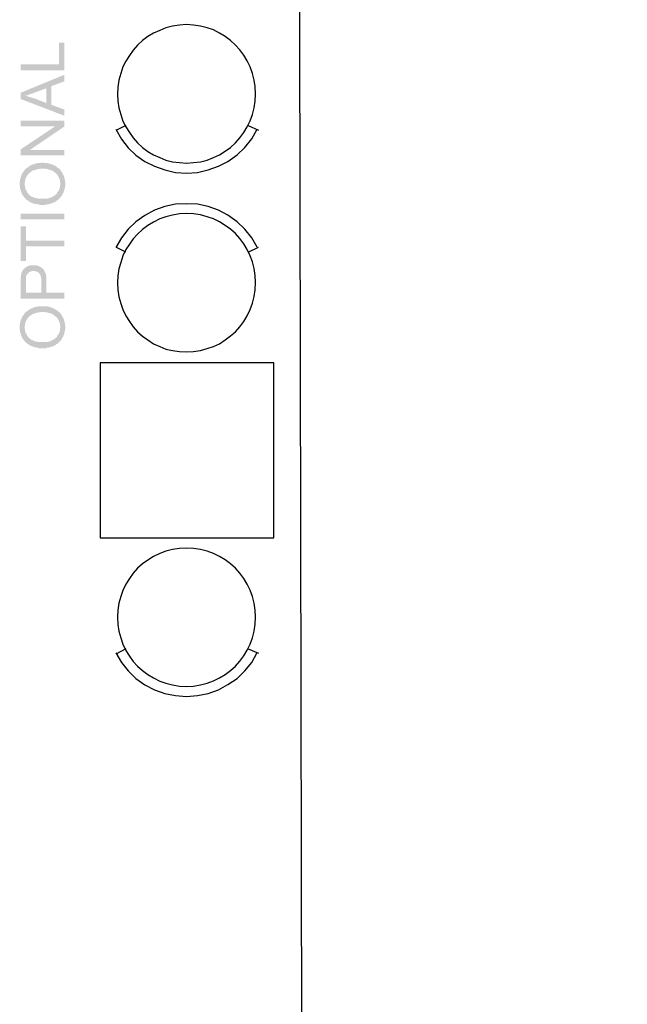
# Model space of a CAD drawing. Header units: millimetres. Extents: x 13115352 to 26511604, y 2875787 to 5794155.
# Tile 21 of 115: x 13121961 to 13124084, y 2882614 to 2886055. Entities that reach past the tile are written whole.
import ezdxf

# ---------------------------------------------------------------- set-up
doc = ezdxf.new("R2010")
doc.units = ezdxf.units.MM
doc.layers.get('0').update_dxf_attribs({"lineweight": 0})

msp = doc.modelspace()

# ---------------------------------------------------------------- hatches: boundary and pattern name
at = {"true_color": 0x545454}
for points in [[(13122117.8, 2885878.8), (13121964.2, 2885878.8), (13121964.2, 2885898.9), (13122099.1, 2885898.9), (13122099.1, 2885975), (13122117.8, 2885975)], [(13122117.8, 2885581.8), (13121964.2, 2885581.8), (13121964.2, 2885601.9), (13122084.8, 2885682.2), (13121964.2, 2885682.2), (13121964.2, 2885702.3), (13122117.8, 2885702.3), (13122117.8, 2885682.2), (13121997.2, 2885600.4), (13122117.8, 2885600.4)], [(13122117.8, 2885357.9), (13121964.2, 2885357.9), (13121964.2, 2885378), (13122117.8, 2885378)], [(13122117.8, 2885263.2), (13121982.9, 2885263.2), (13121982.9, 2885211.5), (13121964.2, 2885211.5), (13121964.2, 2885333.5), (13121982.9, 2885333.5), (13121982.9, 2885283.3), (13122117.8, 2885283.3)]]:
    msp.add_hatch(color=251, dxfattribs=at).paths.add_polyline_path(points)
h = msp.add_hatch(color=251, dxfattribs=at)
h.paths.add_polyline_path([(13122117.8, 2885719.5), (13121964.2, 2885778.4), (13121964.2, 2885799.9), (13122117.8, 2885863.1), (13122117.8, 2885840.1), (13122071.8, 2885822.9), (13122071.8, 2885758.3), (13122117.8, 2885741.1)])
h.paths.add_polyline_path([(13122054.6, 2885764), (13122054.6, 2885815.7), (13122011.6, 2885799.9), (13122010.1, 2885798.5), (13122007.3, 2885798.5), (13122004.4, 2885797), (13122003, 2885797), (13122000.1, 2885795.6), (13121998.6, 2885795.6), (13121995.8, 2885794.2), (13121994.3, 2885794.2), (13121992.9, 2885792.7), (13121990, 2885792.7), (13121988.6, 2885791.3), (13121987.2, 2885791.3), (13121984.3, 2885789.9), (13121982.9, 2885789.9), (13121981.4, 2885789.9), (13121980, 2885788.4), (13121982.9, 2885788.4), (13121984.3, 2885788.4), (13121987.2, 2885788.4), (13121988.6, 2885787), (13121990, 2885787), (13121992.9, 2885785.6), (13121994.3, 2885785.6), (13121997.2, 2885785.6), (13121998.6, 2885784.1), (13122001.5, 2885784.1), (13122003, 2885782.7), (13122004.4, 2885782.7), (13122007.3, 2885781.3), (13122008.7, 2885781.3), (13122010.1, 2885781.3)])
h = msp.add_hatch(color=251, dxfattribs=at)
h.paths.add_polyline_path([(13122043.1, 2885408.1), (13122040.3, 2885408.1), (13122037.4, 2885408.1), (13122036, 2885408.1), (13122033.1, 2885408.1), (13122031.7, 2885408.1), (13122028.8, 2885409.6), (13122025.9, 2885409.6), (13122024.5, 2885409.6), (13122021.6, 2885409.6), (13122020.2, 2885411), (13122018.7, 2885411), (13122015.9, 2885411), (13122014.4, 2885412.4), (13122011.6, 2885412.4), (13122010.1, 2885412.4), (13122008.7, 2885413.9), (13122005.8, 2885413.9), (13122004.4, 2885415.3), (13122003, 2885415.3), (13122000.1, 2885416.7), (13121998.6, 2885418.2), (13121997.2, 2885418.2), (13121995.8, 2885419.6), (13121994.3, 2885421), (13121992.9, 2885421), (13121991.5, 2885422.5), (13121988.6, 2885423.9), (13121987.2, 2885425.4), (13121985.7, 2885425.4), (13121984.3, 2885426.8), (13121982.9, 2885428.2), (13121981.4, 2885429.7), (13121980, 2885431.1), (13121978.6, 2885432.5), (13121977.1, 2885435.4), (13121975.7, 2885436.8), (13121974.3, 2885438.3), (13121974.3, 2885439.7), (13121972.8, 2885441.1), (13121971.4, 2885442.6), (13121969.9, 2885444), (13121969.9, 2885446.9), (13121968.5, 2885448.3), (13121968.5, 2885449.7), (13121967.1, 2885451.2), (13121965.6, 2885454.1), (13121965.6, 2885455.5), (13121965.6, 2885456.9), (13121964.2, 2885459.8), (13121964.2, 2885461.2), (13121962.8, 2885464.1), (13121962.8, 2885465.5), (13121962.8, 2885468.4), (13121962.8, 2885469.8), (13121962.8, 2885471.3), (13121961.3, 2885474.1), (13121961.3, 2885477), (13121961.3, 2885478.5), (13121961.3, 2885481.3), (13121961.3, 2885484.2), (13121961.3, 2885485.6), (13121961.3, 2885488.5), (13121961.3, 2885489.9), (13121962.8, 2885492.8), (13121962.8, 2885494.2), (13121962.8, 2885497.1), (13121962.8, 2885498.5), (13121964.2, 2885501.4), (13121964.2, 2885502.8), (13121964.2, 2885504.3), (13121965.6, 2885507.2), (13121965.6, 2885508.6), (13121967.1, 2885511.5), (13121968.5, 2885512.9), (13121968.5, 2885514.3), (13121969.9, 2885515.8), (13121969.9, 2885518.6), (13121971.4, 2885520.1), (13121972.8, 2885521.5), (13121974.3, 2885524.4), (13121975.7, 2885525.8), (13121977.1, 2885527.2), (13121977.1, 2885528.7), (13121978.6, 2885530.1), (13121980, 2885531.5), (13121981.4, 2885533), (13121982.9, 2885534.4), (13121984.3, 2885535.9), (13121987.2, 2885537.3), (13121988.6, 2885538.7), (13121990, 2885540.2), (13121991.5, 2885541.6), (13121992.9, 2885543), (13121995.8, 2885543), (13121997.2, 2885544.5), (13121998.6, 2885545.9), (13122000.1, 2885545.9), (13122001.5, 2885547.3), (13122003, 2885547.3), (13122005.8, 2885548.8), (13122007.3, 2885550.2), (13122008.7, 2885550.2), (13122011.6, 2885550.2), (13122013, 2885551.6), (13122014.4, 2885551.6), (13122017.3, 2885553.1), (13122018.7, 2885553.1), (13122021.6, 2885553.1), (13122023, 2885554.5), (13122025.9, 2885554.5), (13122027.4, 2885554.5), (13122030.2, 2885554.5), (13122031.7, 2885554.5), (13122034.5, 2885554.5), (13122036, 2885554.5), (13122038.8, 2885555.9), (13122040.3, 2885555.9), (13122041.7, 2885555.9), (13122043.1, 2885555.9), (13122046, 2885554.5), (13122047.4, 2885554.5), (13122050.3, 2885554.5), (13122051.7, 2885554.5), (13122054.6, 2885554.5), (13122056.1, 2885554.5), (13122058.9, 2885554.5), (13122060.4, 2885553.1), (13122063.2, 2885553.1), (13122064.7, 2885553.1), (13122066.1, 2885551.6), (13122069, 2885551.6), (13122070.4, 2885550.2), (13122073.3, 2885550.2), (13122074.7, 2885550.2), (13122076.1, 2885548.8), (13122079, 2885547.3), (13122080.5, 2885547.3), (13122081.9, 2885545.9), (13122083.3, 2885545.9), (13122084.8, 2885544.5), (13122086.2, 2885544.5), (13122089.1, 2885543), (13122090.5, 2885541.6), (13122091.9, 2885540.2), (13122093.4, 2885538.7), (13122094.8, 2885537.3), (13122097.7, 2885535.9), (13122099.1, 2885534.4), (13122100.5, 2885533), (13122102, 2885531.5), (13122103.4, 2885530.1), (13122104.8, 2885528.7), (13122104.8, 2885527.2), (13122106.3, 2885525.8), (13122107.7, 2885524.4), (13122109.2, 2885522.9), (13122110.6, 2885520.1), (13122110.6, 2885518.6), (13122112, 2885517.2), (13122112, 2885515.8), (13122113.5, 2885512.9), (13122114.9, 2885511.5), (13122114.9, 2885510), (13122116.3, 2885507.2), (13122116.3, 2885505.7), (13122117.8, 2885504.3), (13122117.8, 2885501.4), (13122117.8, 2885500), (13122119.2, 2885497.1), (13122119.2, 2885495.7), (13122119.2, 2885492.8), (13122119.2, 2885491.4), (13122119.2, 2885489.9), (13122120.6, 2885487.1), (13122120.6, 2885485.6), (13122120.6, 2885482.8), (13122120.6, 2885481.3), (13122120.6, 2885479.9), (13122120.6, 2885477), (13122120.6, 2885475.6), (13122119.2, 2885472.7), (13122119.2, 2885471.3), (13122119.2, 2885468.4), (13122119.2, 2885467), (13122117.8, 2885464.1), (13122117.8, 2885462.7), (13122117.8, 2885461.2), (13122116.3, 2885458.4), (13122116.3, 2885456.9), (13122114.9, 2885454.1), (13122114.9, 2885452.6), (13122113.5, 2885451.2), (13122113.5, 2885449.7), (13122112, 2885446.9), (13122110.6, 2885445.4), (13122110.6, 2885444), (13122109.2, 2885442.6), (13122109.2, 2885441.1), (13122107.7, 2885439.7), (13122106.3, 2885438.3), (13122104.8, 2885435.4), (13122103.4, 2885434), (13122102, 2885432.5), (13122100.5, 2885431.1), (13122099.1, 2885429.7), (13122097.7, 2885428.2), (13122096.2, 2885426.8), (13122094.8, 2885425.4), (13122093.4, 2885423.9), (13122091.9, 2885423.9), (13122089.1, 2885422.5), (13122087.6, 2885421), (13122086.2, 2885419.6), (13122084.8, 2885418.2), (13122081.9, 2885418.2), (13122081.9, 2885416.7), (13122079, 2885416.7), (13122077.6, 2885415.3), (13122074.7, 2885413.9), (13122073.3, 2885413.9), (13122071.8, 2885412.4), (13122069, 2885412.4), (13122067.5, 2885412.4), (13122066.1, 2885411), (13122063.2, 2885411), (13122061.8, 2885409.6), (13122058.9, 2885409.6), (13122057.5, 2885409.6), (13122054.6, 2885409.6), (13122053.2, 2885409.6), (13122050.3, 2885408.1), (13122048.9, 2885408.1), (13122046, 2885408.1), (13122044.6, 2885408.1)])
h.paths.add_polyline_path([(13122043.1, 2885429.7), (13122046, 2885429.7), (13122047.4, 2885429.7), (13122050.3, 2885429.7), (13122053.2, 2885429.7), (13122054.6, 2885429.7), (13122057.5, 2885429.7), (13122058.9, 2885431.1), (13122061.8, 2885431.1), (13122063.2, 2885431.1), (13122064.7, 2885432.5), (13122067.5, 2885432.5), (13122069, 2885434), (13122070.4, 2885434), (13122073.3, 2885435.4), (13122074.7, 2885435.4), (13122076.1, 2885436.8), (13122077.6, 2885438.3), (13122079, 2885438.3), (13122081.9, 2885439.7), (13122083.3, 2885441.1), (13122084.8, 2885442.6), (13122086.2, 2885444), (13122089.1, 2885445.4), (13122090.5, 2885446.9), (13122091.9, 2885448.3), (13122091.9, 2885451.2), (13122093.4, 2885452.6), (13122094.8, 2885454.1), (13122096.2, 2885455.5), (13122097.7, 2885456.9), (13122097.7, 2885458.4), (13122099.1, 2885461.2), (13122099.1, 2885462.7), (13122100.5, 2885464.1), (13122100.5, 2885467), (13122102, 2885468.4), (13122102, 2885471.3), (13122102, 2885472.7), (13122102, 2885474.1), (13122102, 2885477), (13122103.4, 2885478.5), (13122103.4, 2885481.3), (13122103.4, 2885484.2), (13122103.4, 2885485.6), (13122102, 2885488.5), (13122102, 2885489.9), (13122102, 2885492.8), (13122102, 2885494.2), (13122100.5, 2885497.1), (13122100.5, 2885498.5), (13122099.1, 2885500), (13122099.1, 2885502.8), (13122097.7, 2885504.3), (13122097.7, 2885505.7), (13122096.2, 2885507.2), (13122094.8, 2885510), (13122094.8, 2885511.5), (13122093.4, 2885512.9), (13122091.9, 2885514.3), (13122090.5, 2885515.8), (13122089.1, 2885517.2), (13122087.6, 2885518.6), (13122086.2, 2885520.1), (13122084.8, 2885521.5), (13122083.3, 2885521.5), (13122081.9, 2885522.9), (13122080.5, 2885524.4), (13122079, 2885525.8), (13122077.6, 2885525.8), (13122076.1, 2885527.2), (13122074.7, 2885527.2), (13122071.8, 2885528.7), (13122070.4, 2885530.1), (13122069, 2885530.1), (13122067.5, 2885530.1), (13122064.7, 2885531.5), (13122063.2, 2885531.5), (13122060.4, 2885533), (13122058.9, 2885533), (13122056.1, 2885533), (13122054.6, 2885533), (13122051.7, 2885534.4), (13122050.3, 2885534.4), (13122047.4, 2885534.4), (13122044.6, 2885534.4), (13122043.1, 2885534.4), (13122041.7, 2885534.4), (13122038.8, 2885534.4), (13122036, 2885534.4), (13122034.5, 2885534.4), (13122031.7, 2885534.4), (13122030.2, 2885533), (13122027.4, 2885533), (13122025.9, 2885533), (13122023, 2885533), (13122021.6, 2885531.5), (13122018.7, 2885531.5), (13122017.3, 2885531.5), (13122015.9, 2885530.1), (13122013, 2885530.1), (13122011.6, 2885528.7), (13122010.1, 2885528.7), (13122008.7, 2885528.7), (13122005.8, 2885527.2), (13122004.4, 2885525.8), (13122003, 2885524.4), (13122000.1, 2885524.4), (13121998.6, 2885522.9), (13121997.2, 2885521.5), (13121995.8, 2885520.1), (13121994.3, 2885518.6), (13121992.9, 2885517.2), (13121991.5, 2885515.8), (13121990, 2885514.3), (13121988.6, 2885512.9), (13121987.2, 2885510), (13121985.7, 2885507.2), (13121984.3, 2885505.7), (13121984.3, 2885504.3), (13121982.9, 2885501.4), (13121981.4, 2885500), (13121981.4, 2885498.5), (13121981.4, 2885495.7), (13121980, 2885494.2), (13121980, 2885491.4), (13121980, 2885489.9), (13121980, 2885488.5), (13121978.6, 2885485.6), (13121978.6, 2885484.2), (13121978.6, 2885481.3), (13121978.6, 2885479.9), (13121978.6, 2885477), (13121980, 2885475.6), (13121980, 2885472.7), (13121980, 2885471.3), (13121980, 2885469.8), (13121981.4, 2885467), (13121981.4, 2885465.5), (13121981.4, 2885464.1), (13121982.9, 2885461.2), (13121984.3, 2885459.8), (13121984.3, 2885458.4), (13121985.7, 2885455.5), (13121987.2, 2885454.1), (13121987.2, 2885452.6), (13121988.6, 2885451.2), (13121990, 2885449.7), (13121991.5, 2885446.9), (13121992.9, 2885445.4), (13121994.3, 2885445.4), (13121994.3, 2885444), (13121995.8, 2885442.6), (13121997.2, 2885441.1), (13121998.6, 2885439.7), (13122000.1, 2885439.7), (13122001.5, 2885438.3), (13122003, 2885436.8), (13122004.4, 2885436.8), (13122007.3, 2885435.4), (13122008.7, 2885435.4), (13122010.1, 2885434), (13122011.6, 2885434), (13122014.4, 2885432.5), (13122015.9, 2885432.5), (13122017.3, 2885432.5), (13122020.2, 2885431.1), (13122021.6, 2885431.1), (13122024.5, 2885431.1), (13122025.9, 2885429.7), (13122028.8, 2885429.7), (13122031.7, 2885429.7), (13122033.1, 2885429.7), (13122036, 2885429.7), (13122038.8, 2885429.7), (13122041.7, 2885429.7)])
h = msp.add_hatch(color=251, dxfattribs=at)
h.paths.add_polyline_path([(13122117.8, 2885080.9), (13121964.2, 2885080.9), (13121964.2, 2885138.3), (13121964.2, 2885141.2), (13121964.2, 2885144.1), (13121964.2, 2885145.5), (13121964.2, 2885148.4), (13121964.2, 2885151.2), (13121964.2, 2885152.7), (13121964.2, 2885155.6), (13121965.6, 2885157), (13121965.6, 2885158.4), (13121965.6, 2885159.9), (13121965.6, 2885161.3), (13121965.6, 2885164.2), (13121967.1, 2885165.6), (13121967.1, 2885168.5), (13121968.5, 2885169.9), (13121968.5, 2885172.8), (13121969.9, 2885174.2), (13121969.9, 2885175.6), (13121971.4, 2885178.5), (13121972.8, 2885180), (13121972.8, 2885181.4), (13121974.3, 2885182.8), (13121975.7, 2885184.3), (13121977.1, 2885185.7), (13121978.6, 2885187.1), (13121980, 2885188.6), (13121981.4, 2885190), (13121982.9, 2885190), (13121985.7, 2885191.4), (13121987.2, 2885192.9), (13121990, 2885194.3), (13121991.5, 2885194.3), (13121992.9, 2885195.7), (13121995.8, 2885195.7), (13121997.2, 2885197.2), (13122000.1, 2885197.2), (13122001.5, 2885197.2), (13122004.4, 2885197.2), (13122005.8, 2885197.2), (13122008.7, 2885197.2), (13122010.1, 2885197.2), (13122013, 2885197.2), (13122015.9, 2885197.2), (13122017.3, 2885197.2), (13122018.7, 2885197.2), (13122021.6, 2885195.7), (13122023, 2885195.7), (13122025.9, 2885195.7), (13122027.4, 2885194.3), (13122028.8, 2885194.3), (13122030.2, 2885192.9), (13122033.1, 2885191.4), (13122034.5, 2885191.4), (13122036, 2885190), (13122037.4, 2885188.6), (13122038.8, 2885187.1), (13122041.7, 2885185.7), (13122043.1, 2885184.3), (13122044.6, 2885182.8), (13122044.6, 2885181.4), (13122046, 2885180), (13122047.4, 2885178.5), (13122047.4, 2885177.1), (13122048.9, 2885175.6), (13122048.9, 2885174.2), (13122050.3, 2885172.8), (13122050.3, 2885171.3), (13122051.7, 2885168.5), (13122051.7, 2885167), (13122053.2, 2885165.6), (13122053.2, 2885162.7), (13122053.2, 2885161.3), (13122054.6, 2885158.4), (13122054.6, 2885157), (13122054.6, 2885154.1), (13122054.6, 2885151.2), (13122054.6, 2885148.4), (13122054.6, 2885146.9), (13122054.6, 2885144.1), (13122054.6, 2885141.2), (13122054.6, 2885139.8), (13122054.6, 2885101), (13122117.8, 2885101)])
h.paths.add_polyline_path([(13122037.4, 2885101), (13122037.4, 2885141.2), (13122037.4, 2885142.6), (13122037.4, 2885145.5), (13122037.4, 2885148.4), (13122036, 2885151.2), (13122036, 2885152.7), (13122036, 2885155.6), (13122036, 2885157), (13122034.5, 2885158.4), (13122034.5, 2885161.3), (13122033.1, 2885162.7), (13122033.1, 2885164.2), (13122031.7, 2885165.6), (13122031.7, 2885167), (13122030.2, 2885168.5), (13122028.8, 2885169.9), (13122027.4, 2885171.3), (13122025.9, 2885172.8), (13122024.5, 2885172.8), (13122021.6, 2885174.2), (13122020.2, 2885175.6), (13122018.7, 2885175.6), (13122015.9, 2885175.6), (13122014.4, 2885177.1), (13122011.6, 2885177.1), (13122010.1, 2885177.1), (13122008.7, 2885177.1), (13122007.3, 2885177.1), (13122004.4, 2885177.1), (13122003, 2885175.6), (13122000.1, 2885175.6), (13121998.6, 2885175.6), (13121997.2, 2885174.2), (13121994.3, 2885172.8), (13121992.9, 2885172.8), (13121992.9, 2885171.3), (13121991.5, 2885169.9), (13121990, 2885168.5), (13121988.6, 2885167), (13121987.2, 2885165.6), (13121985.7, 2885164.2), (13121984.3, 2885162.7), (13121984.3, 2885159.9), (13121984.3, 2885158.4), (13121982.9, 2885158.4), (13121982.9, 2885155.6), (13121982.9, 2885154.1), (13121982.9, 2885152.7), (13121982.9, 2885151.2), (13121982.9, 2885148.4), (13121982.9, 2885145.5), (13121982.9, 2885142.6), (13121982.9, 2885139.8), (13121982.9, 2885101)])
h = msp.add_hatch(color=251, dxfattribs=at)
h.paths.add_polyline_path([(13122043.1, 2884907.3), (13122040.3, 2884907.3), (13122037.4, 2884907.3), (13122036, 2884907.3), (13122033.1, 2884907.3), (13122031.7, 2884907.3), (13122028.8, 2884907.3), (13122025.9, 2884908.7), (13122024.5, 2884908.7), (13122021.6, 2884908.7), (13122020.2, 2884908.7), (13122018.7, 2884910.2), (13122015.9, 2884910.2), (13122014.4, 2884910.2), (13122011.6, 2884911.6), (13122010.1, 2884911.6), (13122008.7, 2884913), (13122005.8, 2884913), (13122004.4, 2884914.5), (13122003, 2884914.5), (13122000.1, 2884915.9), (13121998.6, 2884915.9), (13121997.2, 2884917.3), (13121995.8, 2884918.8), (13121994.3, 2884918.8), (13121992.9, 2884920.2), (13121991.5, 2884921.6), (13121988.6, 2884923.1), (13121987.2, 2884923.1), (13121985.7, 2884924.5), (13121984.3, 2884925.9), (13121982.9, 2884927.4), (13121981.4, 2884928.8), (13121980, 2884930.2), (13121978.6, 2884931.7), (13121977.1, 2884933.1), (13121975.7, 2884936), (13121974.3, 2884937.4), (13121974.3, 2884938.9), (13121972.8, 2884940.3), (13121971.4, 2884941.7), (13121969.9, 2884943.2), (13121969.9, 2884946), (13121968.5, 2884947.5), (13121968.5, 2884948.9), (13121967.1, 2884950.3), (13121965.6, 2884953.2), (13121965.6, 2884954.6), (13121965.6, 2884956.1), (13121964.2, 2884958.9), (13121964.2, 2884960.4), (13121962.8, 2884961.8), (13121962.8, 2884964.7), (13121962.8, 2884966.1), (13121962.8, 2884969), (13121962.8, 2884970.4), (13121961.3, 2884973.3), (13121961.3, 2884974.7), (13121961.3, 2884977.6), (13121961.3, 2884979), (13121961.3, 2884980.5), (13121961.3, 2884983.3), (13121961.3, 2884984.8), (13121961.3, 2884987.6), (13121961.3, 2884989.1), (13121962.8, 2884992), (13121962.8, 2884993.4), (13121962.8, 2884996.3), (13121962.8, 2884997.7), (13121964.2, 2885000.6), (13121964.2, 2885002), (13121964.2, 2885003.4), (13121965.6, 2885006.3), (13121965.6, 2885007.7), (13121967.1, 2885009.2), (13121968.5, 2885012), (13121968.5, 2885013.5), (13121969.9, 2885014.9), (13121969.9, 2885017.8), (13121971.4, 2885019.2), (13121972.8, 2885020.7), (13121974.3, 2885022.1), (13121975.7, 2885025), (13121977.1, 2885026.4), (13121977.1, 2885027.8), (13121978.6, 2885029.3), (13121980, 2885030.7), (13121981.4, 2885032.1), (13121982.9, 2885033.6), (13121984.3, 2885035), (13121987.2, 2885036.4), (13121988.6, 2885037.9), (13121990, 2885039.3), (13121991.5, 2885040.7), (13121992.9, 2885042.2), (13121995.8, 2885042.2), (13121997.2, 2885043.6), (13121998.6, 2885045.1), (13122000.1, 2885045.1), (13122001.5, 2885046.5), (13122003, 2885046.5), (13122005.8, 2885047.9), (13122007.3, 2885047.9), (13122008.7, 2885049.4), (13122011.6, 2885049.4), (13122013, 2885050.8), (13122014.4, 2885050.8), (13122017.3, 2885050.8), (13122018.7, 2885052.2), (13122021.6, 2885052.2), (13122023, 2885052.2), (13122025.9, 2885053.7), (13122027.4, 2885053.7), (13122030.2, 2885053.7), (13122031.7, 2885053.7), (13122034.5, 2885053.7), (13122036, 2885053.7), (13122038.8, 2885053.7), (13122040.3, 2885053.7), (13122041.7, 2885053.7), (13122043.1, 2885053.7), (13122046, 2885053.7), (13122047.4, 2885053.7), (13122050.3, 2885053.7), (13122051.7, 2885053.7), (13122054.6, 2885053.7), (13122056.1, 2885053.7), (13122058.9, 2885052.2), (13122060.4, 2885052.2), (13122063.2, 2885052.2), (13122064.7, 2885052.2), (13122066.1, 2885050.8), (13122069, 2885050.8), (13122070.4, 2885049.4), (13122073.3, 2885049.4), (13122074.7, 2885047.9), (13122076.1, 2885047.9), (13122079, 2885046.5), (13122080.5, 2885046.5), (13122081.9, 2885045.1), (13122083.3, 2885045.1), (13122084.8, 2885043.6), (13122086.2, 2885042.2), (13122089.1, 2885042.2), (13122090.5, 2885040.7), (13122091.9, 2885039.3), (13122093.4, 2885037.9), (13122094.8, 2885036.4), (13122097.7, 2885035), (13122099.1, 2885033.6), (13122100.5, 2885032.1), (13122102, 2885030.7), (13122103.4, 2885029.3), (13122104.8, 2885027.8), (13122104.8, 2885026.4), (13122106.3, 2885025), (13122107.7, 2885023.5), (13122109.2, 2885020.7), (13122110.6, 2885019.2), (13122110.6, 2885017.8), (13122112, 2885016.3), (13122112, 2885014.9), (13122113.5, 2885012), (13122114.9, 2885010.6), (13122114.9, 2885009.2), (13122116.3, 2885006.3), (13122116.3, 2885004.9), (13122117.8, 2885002), (13122117.8, 2885000.6), (13122117.8, 2884999.1), (13122119.2, 2884996.3), (13122119.2, 2884994.8), (13122119.2, 2884992), (13122119.2, 2884990.5), (13122119.2, 2884987.6), (13122120.6, 2884986.2), (13122120.6, 2884983.3), (13122120.6, 2884981.9), (13122120.6, 2884980.5), (13122120.6, 2884979), (13122120.6, 2884976.2), (13122120.6, 2884974.7), (13122119.2, 2884971.9), (13122119.2, 2884970.4), (13122119.2, 2884967.6), (13122119.2, 2884966.1), (13122117.8, 2884963.2), (13122117.8, 2884961.8), (13122117.8, 2884958.9), (13122116.3, 2884957.5), (13122116.3, 2884956.1), (13122114.9, 2884953.2), (13122114.9, 2884951.8), (13122113.5, 2884950.3), (13122113.5, 2884947.5), (13122112, 2884946), (13122110.6, 2884944.6), (13122110.6, 2884943.2), (13122109.2, 2884941.7), (13122109.2, 2884940.3), (13122107.7, 2884938.9), (13122106.3, 2884936), (13122104.8, 2884934.5), (13122103.4, 2884933.1), (13122102, 2884931.7), (13122100.5, 2884930.2), (13122099.1, 2884928.8), (13122097.7, 2884927.4), (13122096.2, 2884925.9), (13122094.8, 2884924.5), (13122093.4, 2884923.1), (13122091.9, 2884921.6), (13122089.1, 2884921.6), (13122087.6, 2884920.2), (13122086.2, 2884918.8), (13122084.8, 2884917.3), (13122081.9, 2884917.3), (13122081.9, 2884915.9), (13122079, 2884914.5), (13122077.6, 2884914.5), (13122074.7, 2884913), (13122073.3, 2884913), (13122071.8, 2884911.6), (13122069, 2884911.6), (13122067.5, 2884910.2), (13122066.1, 2884910.2), (13122063.2, 2884910.2), (13122061.8, 2884908.7), (13122058.9, 2884908.7), (13122057.5, 2884908.7), (13122054.6, 2884908.7), (13122053.2, 2884907.3), (13122050.3, 2884907.3), (13122048.9, 2884907.3), (13122046, 2884907.3), (13122044.6, 2884907.3)])
h.paths.add_polyline_path([(13122043.1, 2884928.8), (13122046, 2884928.8), (13122047.4, 2884928.8), (13122050.3, 2884928.8), (13122053.2, 2884928.8), (13122054.6, 2884928.8), (13122057.5, 2884928.8), (13122058.9, 2884930.2), (13122061.8, 2884930.2), (13122063.2, 2884930.2), (13122064.7, 2884931.7), (13122067.5, 2884931.7), (13122069, 2884931.7), (13122070.4, 2884933.1), (13122073.3, 2884934.5), (13122074.7, 2884934.5), (13122076.1, 2884936), (13122077.6, 2884936), (13122079, 2884937.4), (13122081.9, 2884938.9), (13122083.3, 2884940.3), (13122084.8, 2884941.7), (13122086.2, 2884941.7), (13122086.2, 2884943.2), (13122089.1, 2884944.6), (13122090.5, 2884946), (13122091.9, 2884947.5), (13122091.9, 2884948.9), (13122093.4, 2884951.8), (13122094.8, 2884953.2), (13122096.2, 2884954.6), (13122097.7, 2884956.1), (13122097.7, 2884957.5), (13122099.1, 2884960.4), (13122099.1, 2884961.8), (13122100.5, 2884963.2), (13122100.5, 2884966.1), (13122102, 2884967.6), (13122102, 2884969), (13122102, 2884971.9), (13122102, 2884973.3), (13122102, 2884976.2), (13122103.4, 2884977.6), (13122103.4, 2884980.5), (13122103.4, 2884983.3), (13122103.4, 2884984.8), (13122102, 2884987.6), (13122102, 2884989.1), (13122102, 2884992), (13122102, 2884993.4), (13122100.5, 2884994.8), (13122100.5, 2884997.7), (13122099.1, 2884999.1), (13122099.1, 2885000.6), (13122097.7, 2885003.4), (13122097.7, 2885004.9), (13122096.2, 2885006.3), (13122094.8, 2885007.7), (13122094.8, 2885010.6), (13122093.4, 2885012), (13122091.9, 2885013.5), (13122090.5, 2885014.9), (13122089.1, 2885016.3), (13122087.6, 2885017.8), (13122086.2, 2885019.2), (13122084.8, 2885019.2), (13122083.3, 2885020.7), (13122081.9, 2885022.1), (13122080.5, 2885023.5), (13122079, 2885023.5), (13122077.6, 2885025), (13122076.1, 2885026.4), (13122074.7, 2885026.4), (13122071.8, 2885027.8), (13122070.4, 2885027.8), (13122069, 2885029.3), (13122067.5, 2885029.3), (13122064.7, 2885030.7), (13122063.2, 2885030.7), (13122060.4, 2885030.7), (13122058.9, 2885032.1), (13122056.1, 2885032.1), (13122054.6, 2885032.1), (13122051.7, 2885032.1), (13122050.3, 2885033.6), (13122047.4, 2885033.6), (13122044.6, 2885033.6), (13122043.1, 2885033.6), (13122041.7, 2885033.6), (13122038.8, 2885033.6), (13122036, 2885033.6), (13122034.5, 2885033.6), (13122031.7, 2885032.1), (13122030.2, 2885032.1), (13122027.4, 2885032.1), (13122025.9, 2885032.1), (13122023, 2885032.1), (13122021.6, 2885030.7), (13122018.7, 2885030.7), (13122017.3, 2885030.7), (13122015.9, 2885029.3), (13122013, 2885029.3), (13122011.6, 2885027.8), (13122010.1, 2885027.8), (13122008.7, 2885026.4), (13122005.8, 2885026.4), (13122004.4, 2885025), (13122003, 2885023.5), (13122000.1, 2885022.1), (13121998.6, 2885022.1), (13121997.2, 2885020.7), (13121995.8, 2885019.2), (13121994.3, 2885017.8), (13121992.9, 2885016.3), (13121991.5, 2885014.9), (13121990, 2885013.5), (13121988.6, 2885012), (13121987.2, 2885009.2), (13121987.2, 2885007.7), (13121985.7, 2885006.3), (13121984.3, 2885004.9), (13121984.3, 2885003.4), (13121982.9, 2885000.6), (13121981.4, 2884999.1), (13121981.4, 2884997.7), (13121981.4, 2884994.8), (13121980, 2884993.4), (13121980, 2884990.5), (13121980, 2884989.1), (13121980, 2884986.2), (13121978.6, 2884984.8), (13121978.6, 2884981.9), (13121978.6, 2884980.5), (13121978.6, 2884979), (13121978.6, 2884976.2), (13121980, 2884974.7), (13121980, 2884971.9), (13121980, 2884970.4), (13121980, 2884967.6), (13121981.4, 2884966.1), (13121981.4, 2884964.7), (13121981.4, 2884961.8), (13121982.9, 2884960.4), (13121984.3, 2884958.9), (13121984.3, 2884956.1), (13121985.7, 2884954.6), (13121987.2, 2884953.2), (13121987.2, 2884951.8), (13121988.6, 2884950.3), (13121990, 2884947.5), (13121991.5, 2884946), (13121992.9, 2884944.6), (13121994.3, 2884943.2), (13121995.8, 2884941.7), (13121997.2, 2884940.3), (13121998.6, 2884938.9), (13122000.1, 2884938.9), (13122001.5, 2884937.4), (13122003, 2884936), (13122004.4, 2884936), (13122007.3, 2884934.5), (13122008.7, 2884934.5), (13122010.1, 2884933.1), (13122011.6, 2884933.1), (13122014.4, 2884931.7), (13122015.9, 2884931.7), (13122017.3, 2884930.2), (13122020.2, 2884930.2), (13122021.6, 2884930.2), (13122024.5, 2884930.2), (13122025.9, 2884928.8), (13122028.8, 2884928.8), (13122031.7, 2884928.8), (13122033.1, 2884928.8), (13122036, 2884928.8), (13122038.8, 2884928.8), (13122041.7, 2884928.8)])

# ---------------------------------------------------------------- linework, layer by layer
at = {"color": 32, "linetype": 'Continuous', "lineweight": 25, "true_color": 0xdd6e00}
for p, q in [((13122331.6, 2885685.1), (13122300, 2885669.3)), ((13122331.6, 2885243.1), (13122300, 2885258.9)), ((13122331.6, 2883856.8), (13122300, 2883839.6))]:
    msp.add_line(p, q, dxfattribs=at)
at = {"color": 32, "linetype": 'Continuous', "lineweight": 25, "true_color": 0xb85c00}
for p, q in [((13122759.3, 2885685.1), (13122795.1, 2885669.3)), ((13122759.3, 2885243.1), (13122795.1, 2885260.3)), ((13122759.3, 2883856.8), (13122795.1, 2883841))]:
    msp.add_line(p, q, dxfattribs=at)
at = {"color": 7, "linetype": 'Continuous', "lineweight": 25}
msp.add_lwpolyline([(13122937.2, 2887187.7), (13128334.6, 2887194.8), (13128349, 2880203), (13122951.6, 2880195.8)], close=True, dxfattribs=at)
at = {"color": 32, "linetype": 'Continuous', "lineweight": 25, "true_color": 0xdd6e00}
for points in [[(13122544, 2886038.1), (13122519.6, 2886036.7), (13122495.2, 2886032.4), (13122472.2, 2886026.7), (13122450.7, 2886018), (13122429.2, 2886008), (13122409.1, 2885996.5), (13122390.4, 2885982.2), (13122373.2, 2885966.4), (13122357.4, 2885949.2), (13122344.5, 2885930.5), (13122331.6, 2885910.4), (13122321.5, 2885890.3), (13122314.4, 2885867.4), (13122307.2, 2885844.4), (13122304.3, 2885820), (13122302.9, 2885795.6), (13122304.3, 2885771.2), (13122307.2, 2885746.8), (13122314.4, 2885723.9), (13122321.5, 2885700.9), (13122331.6, 2885680.8), (13122344.5, 2885660.7), (13122357.4, 2885642.1), (13122373.2, 2885624.8), (13122390.4, 2885609), (13122409.1, 2885594.7), (13122429.2, 2885583.2), (13122450.7, 2885573.2), (13122472.2, 2885564.6), (13122495.2, 2885558.8), (13122519.6, 2885555.9), (13122544, 2885554.5), (13122568.4, 2885555.9), (13122592.8, 2885558.8), (13122615.7, 2885564.6), (13122638.7, 2885573.2), (13122658.8, 2885583.2), (13122678.9, 2885596.1), (13122697.5, 2885609), (13122714.8, 2885624.8), (13122730.6, 2885642.1), (13122744.9, 2885660.7), (13122756.4, 2885680.8), (13122766.4, 2885702.3), (13122775, 2885723.9), (13122780.8, 2885746.8), (13122783.6, 2885771.2), (13122785.1, 2885795.6), (13122783.6, 2885821.4), (13122780.8, 2885844.4), (13122775, 2885867.4), (13122766.4, 2885890.3), (13122756.4, 2885911.9), (13122744.9, 2885931.9), (13122730.6, 2885950.6), (13122714.8, 2885966.4), (13122697.5, 2885982.2), (13122678.9, 2885996.5), (13122658.8, 2886008), (13122638.7, 2886019.5), (13122615.7, 2886026.7), (13122592.8, 2886032.4), (13122568.4, 2886036.7)], [(13122544, 2884894.4), (13122568.4, 2884895.8), (13122592.8, 2884898.7), (13122615.7, 2884905.8), (13122638.7, 2884913), (13122658.8, 2884923.1), (13122678.9, 2884936), (13122697.5, 2884950.3), (13122714.8, 2884964.7), (13122730.6, 2884981.9), (13122744.9, 2885000.6), (13122756.4, 2885020.7), (13122766.4, 2885042.2), (13122775, 2885065.1), (13122780.8, 2885088.1), (13122783.6, 2885111.1), (13122785.1, 2885136.9), (13122783.6, 2885161.3), (13122780.8, 2885185.7), (13122775, 2885208.7), (13122766.4, 2885230.2), (13122756.4, 2885251.7), (13122744.9, 2885271.8), (13122730.6, 2885290.5), (13122714.8, 2885307.7), (13122697.5, 2885323.5), (13122678.9, 2885336.4), (13122658.8, 2885349.3), (13122638.7, 2885359.3), (13122615.7, 2885366.5), (13122592.8, 2885373.7), (13122568.4, 2885376.6), (13122544, 2885378), (13122519.6, 2885376.6), (13122495.2, 2885372.3), (13122472.2, 2885366.5), (13122450.7, 2885359.3), (13122429.2, 2885347.9), (13122409.1, 2885336.4), (13122390.4, 2885322), (13122373.2, 2885306.2), (13122357.4, 2885289), (13122344.5, 2885270.4), (13122331.6, 2885251.7), (13122321.5, 2885230.2), (13122314.4, 2885207.2), (13122307.2, 2885184.3), (13122304.3, 2885159.9), (13122302.9, 2885135.5), (13122304.3, 2885111.1), (13122307.2, 2885086.7), (13122314.4, 2885063.7), (13122321.5, 2885042.2), (13122331.6, 2885020.7), (13122344.5, 2885000.6), (13122357.4, 2884981.9), (13122373.2, 2884964.7), (13122390.4, 2884948.9), (13122409.1, 2884936), (13122429.2, 2884923.1), (13122450.7, 2884913), (13122472.2, 2884904.4), (13122495.2, 2884898.7), (13122519.6, 2884895.8)], [(13122242.6, 2884244.3), (13122849.7, 2884244.3), (13122849.7, 2884855.6), (13122242.6, 2884855.6)], [(13122544, 2884208.4), (13122519.6, 2884207), (13122495.2, 2884204.1), (13122472.2, 2884198.3), (13122450.7, 2884189.7), (13122429.2, 2884179.7), (13122409.1, 2884166.8), (13122390.4, 2884153.9), (13122373.2, 2884138.1), (13122357.4, 2884120.8), (13122344.5, 2884102.2), (13122331.6, 2884082.1), (13122321.5, 2884060.6), (13122314.4, 2884039), (13122307.2, 2884016.1), (13122304.3, 2883991.7), (13122302.9, 2883967.3), (13122304.3, 2883941.5), (13122307.2, 2883918.5), (13122314.4, 2883895.5), (13122321.5, 2883872.6), (13122331.6, 2883851), (13122344.5, 2883831), (13122357.4, 2883812.3), (13122373.2, 2883796.5), (13122390.4, 2883780.7), (13122409.1, 2883766.4), (13122429.2, 2883754.9), (13122450.7, 2883743.4), (13122472.2, 2883736.2), (13122495.2, 2883730.5), (13122519.6, 2883726.2), (13122544, 2883724.8), (13122568.4, 2883726.2), (13122592.8, 2883730.5), (13122615.7, 2883736.2), (13122638.7, 2883744.9), (13122658.8, 2883754.9), (13122678.9, 2883766.4), (13122697.5, 2883780.7), (13122714.8, 2883796.5), (13122730.6, 2883813.7), (13122744.9, 2883832.4), (13122756.4, 2883852.5), (13122766.4, 2883872.6), (13122775, 2883895.5), (13122780.8, 2883918.5), (13122783.6, 2883942.9), (13122785.1, 2883967.3), (13122783.6, 2883991.7), (13122780.8, 2884016.1), (13122775, 2884039), (13122766.4, 2884062), (13122756.4, 2884082.1), (13122744.9, 2884102.2), (13122730.6, 2884120.8), (13122714.8, 2884138.1), (13122697.5, 2884153.9), (13122678.9, 2884168.2), (13122658.8, 2884179.7), (13122638.7, 2884189.7), (13122615.7, 2884198.3), (13122592.8, 2884204.1), (13122568.4, 2884207)]]:
    msp.add_lwpolyline(points, close=True, dxfattribs=at)
for points in [[(13122297.2, 2885672.2), (13122317.2, 2885637.7), (13122340.2, 2885607.6), (13122367.5, 2885581.8), (13122399, 2885560.3), (13122432, 2885543), (13122467.9, 2885530.1), (13122505.2, 2885521.5), (13122544, 2885518.6), (13122582.7, 2885521.5), (13122620, 2885530.1), (13122655.9, 2885543), (13122688.9, 2885560.3), (13122720.5, 2885583.2), (13122747.8, 2885609), (13122772.2, 2885639.2), (13122790.8, 2885672.2)], [(13122790.8, 2885260.3), (13122772.2, 2885293.3), (13122747.8, 2885323.5), (13122720.5, 2885349.3), (13122688.9, 2885372.3), (13122655.9, 2885389.5), (13122620, 2885402.4), (13122582.7, 2885411), (13122544, 2885412.4), (13122505.2, 2885411), (13122467.9, 2885402.4), (13122432, 2885389.5), (13122399, 2885370.8), (13122367.5, 2885349.3), (13122340.2, 2885323.5), (13122317.2, 2885293.3), (13122297.2, 2885258.9)], [(13122297.2, 2883842.4), (13122317.2, 2883809.4), (13122340.2, 2883779.3), (13122367.5, 2883753.5), (13122399, 2883730.5), (13122432, 2883713.3), (13122467.9, 2883700.4), (13122505.2, 2883693.2), (13122544, 2883690.3), (13122582.7, 2883693.2), (13122620, 2883700.4), (13122655.9, 2883713.3), (13122688.9, 2883731.9), (13122720.5, 2883753.5), (13122747.8, 2883779.3), (13122772.2, 2883809.4), (13122790.8, 2883843.9)]]:
    msp.add_lwpolyline(points, dxfattribs=at)

doc.saveas('drawing.dxf')
